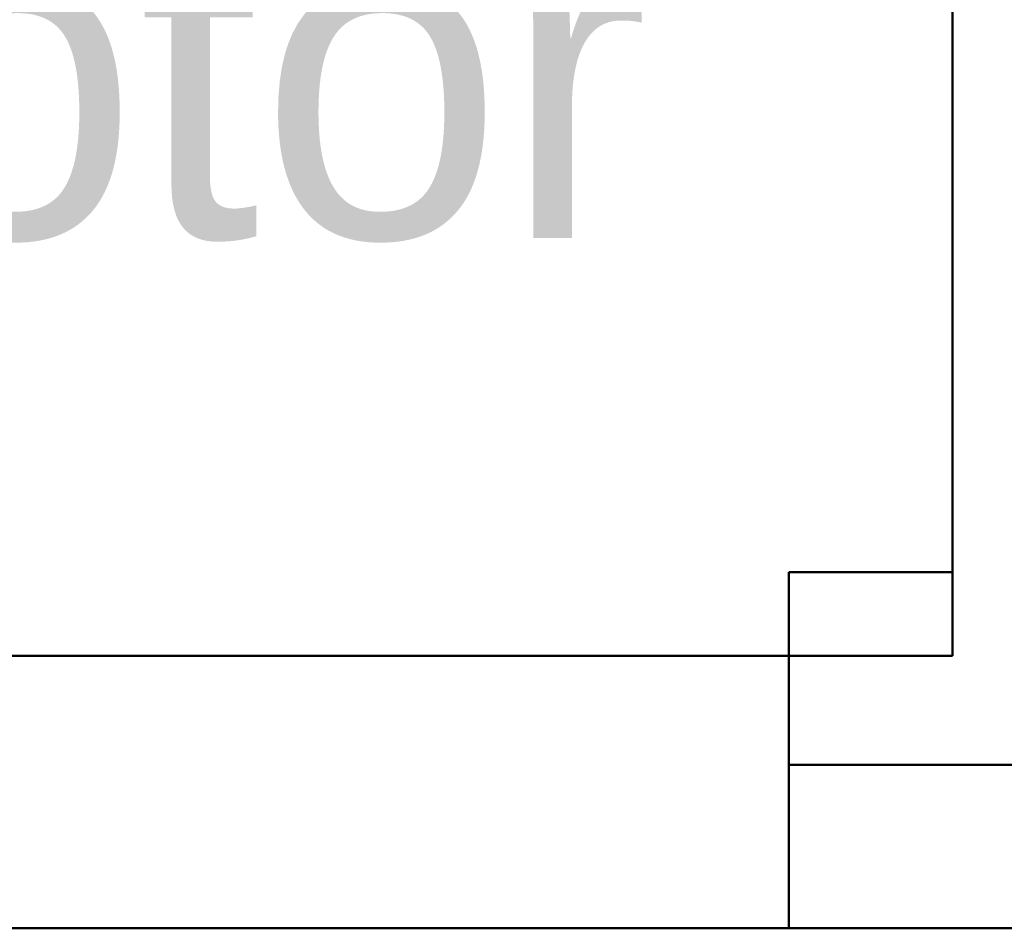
# Model space of a CAD drawing. Extents: x 2684 to 3039, y 582 to 1051.
# Tile 30 of 37: x 2942 to 2960, y 932 to 949. Entities that reach past the tile are written whole.
import ezdxf

# ---------------------------------------------------------------- set-up
doc = ezdxf.new("R2010")
doc.units = 0
doc.header["$LTSCALE"] = 2.5
doc.layers.add('Symbols(ISO)', color=3, linetype='Continuous', lineweight=25)
doc.layers.add('Visible Edges(ISO)', color=2, linetype='Continuous', lineweight=50)
doc.styles.add('Tekstas_1', font='isocpeur.ttf')

msp = doc.modelspace()

# ---------------------------------------------------------------- linework, layer by layer
at = {"layer": 'Visible Edges(ISO)'}
for p, q in [((2958.879, 936.851), (2958.879, 968.851)), ((2958.879, 967.316), (2958.879, 938.385)), ((2955.879, 938.385), (2955.879, 934.851)), ((2958.879, 938.385), (2955.879, 938.385)), ((2958.879, 936.851), (2926.879, 936.851)), ((2955.879, 934.851), (2955.879, 931.851)), ((2966.879, 934.851), (2955.879, 934.851)), ((2929.879, 931.851), (2955.879, 931.851)), ((2955.879, 931.851), (2966.879, 931.851))]:
    msp.add_line(p, q, dxfattribs=at)

# ---------------------------------------------------------------- texts
at = {"layer": 'Symbols(ISO)', "color": 7, "insert": (2943.058, 952.557), "char_height": 6, "attachment_point": 5, "line_spacing_factor": 1.017241, "style": 'Tekstas_1'}
msp.add_mtext('{\\fFutura Lt BT|b0|i0|c0|p34;\\H1x;stepper\\Pmotor}', dxfattribs=at)

doc.saveas('drawing.dxf')
